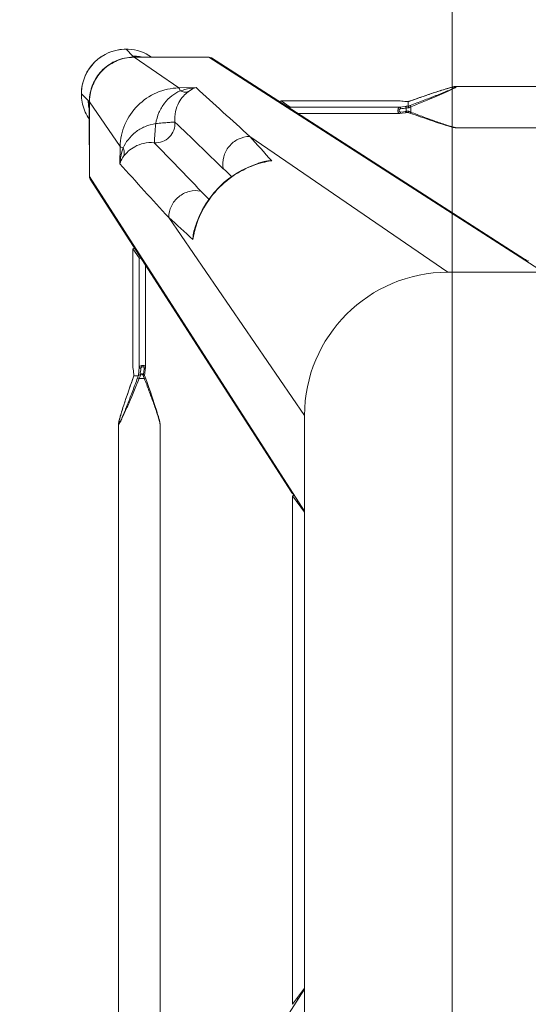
# Model space of a CAD drawing. Header units: metres. Extents: x 362935 to 596424, y 80601 to 172483.
# Tile 135 of 174: x 379489 to 379649, y 142184 to 142493. Entities that reach past the tile are written whole.
import ezdxf

# ---------------------------------------------------------------- set-up
doc = ezdxf.new("R2010")
doc.units = ezdxf.units.M
doc.layers.get('0').update_dxf_attribs({"color": 8, "lineweight": 5})
doc.layers.add('FURNITURE', color=8, linetype='Continuous', lineweight=5)

# ---------------------------------------------------------------- blocks, each defined once
blk = doc.blocks.new('SV2W-A')
at = {"linetype": 'Continuous', "lineweight": 0}
for p, q in [((-296.63, -17.09), (-296.63, -227.09)), ((-354.97, -19.68), (-354.97, -224.51)), ((-341.97, -19.68), (-341.97, -224.51)), ((-296.63, -197.09), (-364.11, -302.09)), ((-300.75, -203.05), (-363.88, -301.28)), ((-354.97, -224.5), (-354.97, -224.5)), ((-341.97, -224.5), (-341.97, -224.5)), ((-354.65, -226.06), (-354.59, -226.29)), ((-354.59, -226.29), (-354.52, -226.52)), ((-354.52, -226.52), (-354.45, -226.77)), ((-354.45, -226.77), (-354.34, -227.15)), ((-354.34, -227.15), (-354.22, -227.55)), ((-354.22, -227.55), (-354.1, -227.96)), ((-354.1, -227.96), (-353.92, -228.54)), ((-353.92, -228.54), (-353.73, -229.13)), ((-343.21, -229.14), (-343.02, -228.54)), ((-343.02, -228.54), (-342.84, -227.96)), ((-342.84, -227.96), (-342.72, -227.55)), ((-342.72, -227.55), (-342.6, -227.15)), ((-342.6, -227.15), (-342.49, -226.77)), ((-342.49, -226.77), (-342.42, -226.52)), ((-342.42, -226.52), (-342.35, -226.29)), ((-342.35, -226.29), (-342.29, -226.06)), ((-342.29, -226.06), (-342.23, -225.84)), ((-296.63, -227.09), (-339.25, -289.28)), ((-353.73, -229.13), (-353.48, -229.91)), ((-353.48, -229.91), (-353.16, -230.89)), ((-353.16, -230.89), (-352.82, -231.92)), ((-344.12, -231.92), (-343.78, -230.89)), ((-343.78, -230.89), (-343.46, -229.91)), ((-343.46, -229.91), (-343.21, -229.14)), ((-352.82, -231.92), (-352.4, -233.19)), ((-352.4, -233.19), (-351.93, -234.54)), ((-351.93, -234.54), (-351.44, -235.98)), ((-345.43, -235.77), (-344.94, -234.35)), ((-344.94, -234.35), (-344.48, -233.01)), ((-344.48, -233.01), (-344.12, -231.92)), ((-351.44, -235.98), (-350.9, -237.52)), ((-350.9, -237.52), (-350.37, -239.03)), ((-346.37, -238.44), (-345.88, -237.07)), ((-345.88, -237.07), (-345.43, -235.77)), ((-350.4, -238.93), (-350.4, -238.93)), ((-350.27, -240.63), (-350.33, -241.16)), ((-350.32, -241.12), (-350.25, -240.53)), ((-350.25, -240.47), (-350.27, -240.63)), ((-350.25, -240.47), (-350.25, -240.53)), ((-350.19, -239.73), (-350.2, -239.96)), ((-350.18, -239.56), (-350.19, -239.73)), ((-350.18, -239.58), (-350.18, -239.58)), ((-350.17, -239.59), (-348.76, -239.59)), ((-348.68, -240.53), (-348.47, -242.31)), ((-348.55, -238.76), (-346.89, -238.76)), ((-347.12, -240.18), (-348.17, -240.18)), ((-347.09, -240.52), (-347.12, -240.18)), ((-347.02, -241.07), (-347.09, -240.52)), ((-346.92, -241.96), (-347.02, -241.07)), ((-346.76, -239.58), (-346.71, -239.41)), ((-346.58, -241.43), (-346.69, -240.47)), ((-346.58, -239.03), (-346.37, -238.44)), ((-350.45, -242.25), (-350.46, -242.32)), ((-350.46, -242.32), (-350.46, -242.37)), ((-350.46, -242.37), (-350.46, -279.44)), ((-350.33, -241.16), (-350.45, -242.25)), ((-350.45, -242.31), (-350.43, -242.12)), ((-350.45, -242.25), (-350.45, -279.43)), ((-350.43, -242.12), (-350.36, -241.52)), ((-350.36, -241.52), (-350.32, -241.12)), ((-348.47, -276.63), (-348.47, -242.31)), ((-346.49, -242.25), (-346.58, -241.43)), ((-346.48, -274.2), (-346.48, -242.37)), ((-326.63, -339.57), (-221.63, -272.09)), ((-251.63, -272.09), (-313.82, -314.71)), ((-251.63, -272.09), (-41.63, -272.09)), ((-221.36, -272.09), (-226.39, -275.82)), ((-71.89, -272.09), (-66.86, -275.82)), ((-71.63, -272.09), (33.37, -339.57)), ((-350.45, -279.43), (-348.47, -276.63)), ((-325.82, -339.34), (-227.59, -276.22)), ((-226.42, -275.83), (-226.39, -275.82)), ((-226.39, -275.82), (-66.86, -275.82)), ((-226.39, -275.83), (-66.86, -275.83)), ((-66.86, -275.82), (-66.84, -275.83)), ((-350.45, -279.43), (-350.46, -279.45)), ((-331.27, -284.72), (-331.09, -285.48)), ((-331.27, -284.72), (-331.27, -284.72)), ((-364.11, -312.09), (-364.11, -302.09)), ((-354.57, -306.1), (-354.49, -311.53)), ((-309.89, -306.58), (-309.26, -306.74)), ((-309.26, -306.73), (-309.26, -306.73)), ((-364.14, -312.15), (-364.14, -325.61)), ((-354.49, -311.53), (-364.11, -325.56)), ((-364.11, -325.56), (-364.11, -312.09)), ((-252.49, -318.3), (-253.06, -318.48)), ((-252.08, -318.18), (-252.49, -318.3)), ((-251.68, -318.06), (-252.08, -318.18)), ((-250.93, -317.84), (-251.17, -317.91)), ((-250.7, -317.78), (-250.93, -317.84)), ((-249.04, -317.43), (-44.21, -317.43)), ((-249.04, -317.43), (-249.04, -317.43)), ((-260.49, -320.96), (-262.02, -321.49)), ((-259.06, -320.46), (-260.49, -320.96)), ((-257.71, -320), (-259.06, -320.46)), ((-256.44, -319.58), (-257.71, -320)), ((-255.41, -319.24), (-256.44, -319.58)), ((-254.44, -318.92), (-255.41, -319.24)), ((-253.66, -318.67), (-254.44, -318.92)), ((-253.06, -318.48), (-253.66, -318.67)), ((-303.96, -325.92), (-301.17, -323.94)), ((-266.85, -323.94), (-301.17, -323.94)), ((-266.91, -321.94), (-298.74, -321.94)), ((-264.32, -324.23), (-266.85, -323.94)), ((-264.15, -322.26), (-266.79, -321.95)), ((-264.82, -322.57), (-264.41, -322.62)), ((-264.71, -323.24), (-264.71, -322.98)), ((-264.13, -324.25), (-264.32, -324.23)), ((-264.13, -325.63), (-264.13, -324.25)), ((-262.02, -321.49), (-263.47, -322)), ((-262.77, -322.15), (-263.3, -322.35)), ((-263.3, -322.35), (-263.3, -324.01)), ((-366.61, -328.09), (-364.48, -325.96)), ((-364.3, -325.76), (-364.5, -325.96)), ((-303.98, -325.92), (-266.91, -325.92)), ((-303.98, -325.92), (-303.96, -325.92)), ((-266.79, -325.92), (-303.96, -325.92)), ((-266.91, -325.92), (-266.85, -325.92)), ((-266.79, -325.91), (-266.85, -325.92)), ((-266.85, -325.92), (-266.79, -325.92)), ((-266.06, -325.82), (-266.79, -325.91)), ((-266.79, -325.92), (-266.22, -325.85)), ((-266.22, -325.85), (-265.66, -325.79)), ((-265.66, -325.78), (-266.06, -325.82)), ((-265.66, -325.79), (-265.01, -325.71)), ((-265.26, -325.73), (-265.66, -325.78)), ((-265.07, -325.71), (-265.26, -325.73)), ((-265.01, -325.71), (-265.07, -325.71)), ((-265.01, -325.71), (-264.86, -325.69)), ((-264.12, -325.64), (-264.12, -325.64)), ((-263.52, -325.84), (-262.25, -326.29)), ((-263.47, -325.86), (-263.47, -325.86)), ((-262.25, -326.29), (-260.92, -326.76)), ((-260.92, -326.76), (-259.66, -327.2)), ((-259.66, -327.2), (-258.27, -327.67)), ((-336.06, -329.95), (-350.1, -339.57)), ((-336.06, -329.95), (-330.64, -330.03)), ((-258.27, -327.67), (-256.97, -328.11)), ((-256.97, -328.11), (-255.92, -328.46)), ((-255.92, -328.46), (-254.92, -328.79)), ((-254.92, -328.79), (-254.12, -329.05)), ((-254.12, -329.05), (-253.36, -329.29)), ((-253.36, -329.29), (-252.77, -329.48)), ((-252.77, -329.48), (-252.21, -329.65)), ((-252.21, -329.65), (-251.81, -329.77)), ((-251.81, -329.77), (-251.42, -329.88)), ((-251.42, -329.88), (-251.17, -329.95)), ((-251.17, -329.95), (-250.93, -330.02)), ((-250.93, -330.02), (-250.7, -330.09)), ((-250.7, -330.09), (-250.48, -330.15)), ((-250.48, -330.15), (-250.27, -330.2)), ((-249.04, -330.43), (-249.04, -330.43)), ((-249.04, -330.43), (-44.21, -330.43)), ((-352.63, -342.07), (-350.5, -339.94)), ((-350.14, -339.61), (-350.5, -339.96)), ((-350.1, -339.57), (-326.63, -339.57)), ((-349.88, -339.64), (-350.1, -339.64)), ((-349.47, -339.63), (-349.25, -339.62)), ((-336.69, -339.61), (-348.3, -339.61))]:
    blk.add_line(p, q, dxfattribs=at)
for points in [[(-354.97, -224.5), (-354.97, -224.55), (-354.97, -224.6), (-354.96, -224.66), (-354.95, -224.73), (-354.95, -224.79), (-354.93, -224.86), (-354.92, -224.93), (-354.91, -225.01), (-354.89, -225.09), (-354.87, -225.17), (-354.85, -225.26)], [(-354.85, -225.26), (-354.83, -225.35), (-354.81, -225.44), (-354.79, -225.54), (-354.76, -225.64), (-354.74, -225.74), (-354.71, -225.84), (-354.65, -226.06)], [(-342.23, -225.84), (-342.2, -225.74), (-342.18, -225.64), (-342.15, -225.54), (-342.13, -225.44), (-342.11, -225.35), (-342.09, -225.26), (-342.07, -225.17), (-342.05, -225.09), (-342.04, -225.01), (-342.02, -224.93), (-342.01, -224.86), (-342, -224.79), (-341.99, -224.73), (-341.98, -224.66), (-341.97, -224.6), (-341.97, -224.55), (-341.97, -224.5)], [(-350.37, -239.03), (-350.3, -239.22), (-350.23, -239.41), (-350.18, -239.58)], [(-350.2, -239.96), (-350.22, -240.17), (-350.23, -240.36), (-350.25, -240.47)], [(-346.69, -240.47), (-346.71, -240.36), (-346.72, -240.17), (-346.74, -239.96), (-346.75, -239.73), (-346.76, -239.56)], [(-346.71, -239.41), (-346.64, -239.22), (-346.58, -239.03)], [(-346.48, -242.37), (-346.48, -242.33), (-346.49, -242.25)], [(-331.09, -285.48), (-330.45, -287.6), (-329.64, -289.68), (-328.68, -291.7), (-327.56, -293.64), (-326.29, -295.5), (-324.88, -297.26), (-323.35, -298.91), (-321.69, -300.44), (-319.92, -301.84), (-318.06, -303.1), (-316.11, -304.2), (-314.09, -305.16), (-312.01, -305.95), (-309.89, -306.58)], [(-251.17, -317.91), (-251.3, -317.95), (-251.68, -318.06)], [(-249.04, -317.43), (-249.08, -317.43), (-249.14, -317.44), (-249.2, -317.44), (-249.26, -317.45), (-249.33, -317.46), (-249.4, -317.47), (-249.47, -317.48), (-249.54, -317.5), (-249.62, -317.51), (-249.71, -317.53), (-249.79, -317.55), (-249.88, -317.57), (-249.97, -317.59), (-250.07, -317.62), (-250.17, -317.64), (-250.27, -317.67), (-250.37, -317.69), (-250.48, -317.72), (-250.7, -317.78)], [(-266.79, -321.95), (-266.87, -321.94), (-266.91, -321.94)], [(-263.97, -322.18), (-264.21, -322.26), (-264.23, -322.26)], [(-263.47, -322), (-263.72, -322.09), (-263.97, -322.18)], [(-264.86, -325.69), (-264.66, -325.68), (-264.45, -325.66)], [(-264.45, -325.66), (-264.22, -325.65), (-264.1, -325.64)], [(-264.12, -325.64), (-264.1, -325.65), (-263.91, -325.71)], [(-263.91, -325.71), (-263.71, -325.78), (-263.52, -325.84)], [(-250.27, -330.2), (-250.17, -330.23), (-250.07, -330.25), (-249.97, -330.27), (-249.88, -330.3), (-249.79, -330.32)], [(-249.79, -330.32), (-249.71, -330.34), (-249.62, -330.35), (-249.54, -330.37), (-249.47, -330.38), (-249.4, -330.4), (-249.33, -330.41), (-249.26, -330.42), (-249.2, -330.42), (-249.14, -330.43), (-249.08, -330.43), (-249.04, -330.43)]]:
    blk.add_lwpolyline(points, dxfattribs=at)
for centre, radius, start, end in [((-251.63, -227.09), 45, 180, 270), ((-375.07, -247.72), 26.2, 18.5694, 19.6049), ((-373.45, -247.18), 24.49, 18.051, 18.5687), ((-367.05, -238.9), 16.88, 357.0641, 357.6759), ((-323.68, -229.64), 26.98, 200.1485, 201.6429), ((-330, -229.53), 20.72, 206.4506, 208.295), ((-322.96, -250.38), 26.6, 154.3575, 155.5098), ((-311.23, -255.95), 39.59, 154.2603, 154.433), ((-1488.38, 986.1), 1716.72, 312.01918, 312.36216), ((-303.41, -278.11), 28.55, 188.6076, 192.8248), ((-315.37, -281.05), 16.32, 184.6716, 192.9875), ((-303.14, -278.05), 28.83, 192.8187, 193.4009), ((-321.96, -282.77), 9.64, 196.6319, 205.2458), ((2352.86, -2757.36), 3652.24, 137.4859, 137.84284), ((533.51, -1130.99), 1199.48, 135.81604, 135.98775), ((6239.67, -6642.73), 9132.92, 135.992162, 136.124366), ((-362.7, -302.04), 1.4, 147.3901, 150.7628), ((-1155.71, 558.24), 1199.74, 314.01228, 314.18381), ((-6615.6, 6210.58), 9058.45, 313.875091, 314.008381), ((857.79, -1369.78), 1576.66, 137.62265, 137.99608), ((-307.31, -297.42), 9.64, 244.8369, 253.365), ((-302.59, -278.59), 28.83, 256.6036, 257.3408), ((-305.59, -290.84), 16.31, 257.0122, 265.3188), ((-302.64, -278.86), 28.56, 257.3353, 261.3875), ((-2711.65, 2300.55), 3548.12, 312.14906, 312.5165), ((-352.78, -328.05), 13.87, 145.025, 177.2496), ((-350.5, -325.9), 13.98, 167.6002, 175.417), ((-254.63, -300.3), 25.74, 248.146, 249.0892), ((-254.08, -298.87), 27.27, 249.0791, 249.8493), ((-279.2, -289.39), 36.6, 295.327, 295.7487), ((-352.71, -328.06), 13.94, 177.2323, 182.568), ((-350.56, -325.9), 13.92, 175.4148, 179.399), ((-350.65, -325.9), 13.83, 179.4023, 180.2846), ((-350.13, -325.64), 14.01, 179.8531, 180.469), ((-350.12, -325.64), 14.02, 180.4691, 181.3029), ((-350.2, -325.51), 13.91, 180.2057, 180.3862), ((-350.19, -325.51), 13.92, 180.3862, 181.002), ((-264.14, -333.63), 7.98, 96.256, 96.6642), ((-263.43, -342.54), 16.92, 92.3246, 92.9034), ((-272.22, -350.42), 26.08, 70.3973, 71.9235), ((-352.63, -328.09), 14, 179.9994, 270.0006), ((-352.6, -328.05), 14.05, 182.5915, 225.0299), ((-352.59, -328.06), 14.05, 224.9701, 267.4085), ((-350.18, -325.58), 14.02, 266.524, 268.3651), ((-350.05, -325.61), 13.96, 266.0899, 267.968), ((-350.18, -325.59), 14.02, 268.3649, 270.1468), ((-350.05, -325.64), 13.93, 267.9679, 269.7939), ((-350.43, -326.03), 13.91, 269.7212, 274.5867), ((-350.44, -325.96), 13.98, 274.583, 282.3998), ((-348.3, -363.51), 23.91, 90.0085, 90.5994), ((-352.59, -328.24), 13.87, 294.1743, 304.9746), ((-326.57, -338.16), 1.4, 299.2372, 302.6099), ((-352.6, -328.17), 13.94, 267.432, 272.7677), ((-352.6, -328.21), 13.9, 272.7783, 294.1428)]:
    blk.add_arc(centre, radius, start, end, dxfattribs=at)
for centre, major_axis, ratio, start_param, end_param in [((-298.87, -201.86), (1.5, 0.03), 0.156004, 3.141059, 4.025198), ((-224.51, -273.43), (1.01, 0), 0.981142, -2.115885, -1.570796), ((-68.75, -273.43), (1.01, 0), 0.981142, -1.570796, -1.025696), ((-347.48, -276.63), (1, 0.02), 0.16329, 2.061212, 3.021519), ((-226.39, -274.33), (0.03, 1.5), 0.156004, -4.025183, -3.141059), ((-349.46, -279.43), (1, 0.02), 0.16329, -3.139768, -2.066031), ((-301.17, -322.94), (0.02, 1), 0.16329, -3.021519, -2.061212), ((-303.96, -324.92), (0.02, 1), 0.16329, -4.217155, -3.143418), ((-336.84, -329.64), (0, 10), 0.182662, -3.059139, -3.024736)]:
    blk.add_ellipse(centre, major_axis=major_axis, ratio=ratio, start_param=start_param, end_param=end_param, dxfattribs=at)
for points, start_tangent, end_tangent in [([(-300.83, -203.62), (-300.6, -202.81)], (-0.021147, 0.999776), (0.538874, 0.842386)), ([(-300.6, -202.81), (-299.96, -202.27)], (0.538874, 0.842386), (0.916171, 0.400787)), ([(-354.97, -224.5), (-354.97, -224.46), (-354.95, -224.41), (-354.93, -224.39)], (0.004076, 0.999992), (0.999938, -0.011158)), ([(-354.87, -225.17), (-354.91, -224.95), (-354.93, -224.78), (-354.94, -224.65), (-354.92, -224.57)], (-0.204521, 0.978862), (0.588159, 0.808745)), ([(-354.93, -224.39), (-354.89, -224.41), (-354.84, -224.45), (-354.78, -224.52), (-354.71, -224.62), (-354.55, -224.87), (-354.38, -225.19), (-354.19, -225.56), (-353.99, -225.95), (-353.79, -226.37), (-353.59, -226.8), (-353.17, -227.71), (-352.75, -228.66), (-352.32, -229.63), (-351.9, -230.61), (-351.47, -231.61), (-351.05, -232.62), (-350.21, -234.65), (-349.37, -236.7), (-348.55, -238.76)], (0.999986, 0.00525), (0.369432, -0.929258)), ([(-354.92, -224.57), (-354.9, -224.56)], (0.588159, 0.808745), (0.999962, -0.008751)), ([(-354.9, -224.56), (-354.86, -224.58), (-354.81, -224.63), (-354.75, -224.71), (-354.68, -224.81), (-354.53, -225.09), (-354.36, -225.42), (-354.18, -225.8), (-354, -226.2), (-353.81, -226.63), (-353.62, -227.07), (-353.23, -227.99), (-352.84, -228.93), (-352.45, -229.9), (-352.06, -230.87), (-351.68, -231.86), (-351.29, -232.86), (-350.52, -234.87), (-349.76, -236.9), (-349.01, -238.93)], (0.999989, 0.004587), (0.344509, -0.938783)), ([(-350.4, -238.93), (-351.68, -235.28), (-352.3, -233.47), (-352.9, -231.68), (-353.48, -229.91), (-354.02, -228.19), (-354.51, -226.56), (-354.71, -225.82), (-354.87, -225.17)], (-0.335384, 0.942082), (-0.204521, 0.978862)), ([(-346.89, -238.76), (-346.14, -236.79), (-345.4, -234.83), (-344.68, -232.88), (-343.98, -230.95), (-343.32, -229.07), (-343.01, -228.16), (-342.71, -227.27), (-342.45, -226.42), (-342.21, -225.63), (-342.12, -225.28), (-342.04, -224.96), (-341.99, -224.7), (-341.97, -224.5)], (0.359834, 0.933016), (-0.001112, 0.999999)), ([(-350.25, -240.53), (-350.24, -240.46), (-350.22, -240.25)], (0.116111, 0.993236), (0.086204, 0.996277)), ([(-350.22, -240.25), (-350.21, -240.13), (-350.19, -239.76)], (0.086204, 0.996277), (0.051277, 0.998684)), ([(-350.17, -239.59), (-350.18, -239.59), (-350.18, -239.58)], (-0.999997, 0.002385), (-0.335043, 0.942203)), ([(-348.55, -238.76), (-348.86, -238.88), (-349.01, -238.93)], (-0.938767, -0.344553), (-0.925511, -0.378721)), ([(-348.75, -239.58), (-348.75, -239.59), (-348.76, -239.59)], (-0.335488, -0.942045), (-1, -0.00066)), ([(-348.24, -239.35), (-348.42, -239.4), (-348.58, -239.46), (-348.7, -239.52), (-348.75, -239.58)], (-0.983623, -0.180239), (-0.33539, -0.942079)), ([(-348.75, -239.58), (-348.74, -239.84), (-348.68, -240.53)], (0.040503, -0.999179), (0.116382, -0.993204)), ([(-348.17, -240.18), (-348.35, -240.21), (-348.52, -240.29), (-348.63, -240.4), (-348.68, -240.53)], (-0.999304, -0.037304), (-0.11549, -0.993309)), ([(-348.24, -239.35), (-348.23, -239.58), (-348.17, -240.18)], (0.045036, -0.998985), (0.139178, -0.990267)), ([(-348.17, -240.18), (-347.96, -241.96)], (0.119949, -0.99278), (0.118392, -0.992967)), ([(-347.12, -240.18), (-347.14, -240), (-347.17, -239.35)], (-0.093423, 0.995627), (-0.027573, 0.99962)), ([(-347.17, -239.35), (-346.88, -239.44), (-346.79, -239.5), (-346.76, -239.56)], (0.983418, -0.181353), (0.047174, -0.998887)), ([(-347.12, -240.18), (-346.96, -240.2), (-346.83, -240.27), (-346.74, -240.36), (-346.69, -240.47)], (0.999291, -0.037637), (0.121036, -0.992648)), ([(-346.89, -238.76), (-346.75, -238.82), (-346.63, -238.87), (-346.59, -238.89), (-346.56, -238.91), (-346.55, -238.92), (-346.54, -238.93)], (0.935298, -0.353861), (-0.311242, -0.950331)), ([(-350.46, -242.37), (-350.45, -242.31)], (0.00041, 1), (0.227044, 0.973885)), ([(-347.96, -241.96), (-348.14, -241.99), (-348.31, -242.07), (-348.42, -242.18), (-348.47, -242.31)], (-0.999565, -0.029499), (-0.115609, -0.993295)), ([(-348.47, -242.31), (-348.37, -242.49), (-348.14, -242.64), (-347.82, -242.75), (-347.43, -242.8), (-347.05, -242.77), (-346.74, -242.68), (-346.63, -242.61), (-346.54, -242.54), (-346.5, -242.46), (-346.48, -242.37)], (0.227467, -0.973786), (0.002962, 0.999996)), ([(-347.96, -241.96), (-347.91, -242.13), (-347.79, -242.28), (-347.61, -242.4), (-347.38, -242.44), (-347.16, -242.4), (-347.01, -242.28), (-346.93, -242.13), (-346.92, -241.96)], (0.118387, -0.992968), (-0.113643, 0.993522)), ([(-346.92, -241.96), (-346.76, -241.98), (-346.62, -242.05), (-346.53, -242.14), (-346.49, -242.25)], (0.999559, -0.029703), (0.119096, -0.992883)), ([(-228.16, -276.29), (-227.35, -276.06)], (0.999776, -0.021147), (0.842386, 0.538874)), ([(-227.35, -276.06), (-226.81, -275.43)], (0.842386, 0.538874), (0.400807, 0.916163)), ([(-331.19, -285.53), (-331.39, -284.77), (-331.63, -282.38)], (-0.287117, 0.957895), (0.005292, 0.999986)), ([(-309.27, -306.64), (-316.82, -303.68), (-323.3, -298.77), (-328.22, -292.29), (-331.18, -284.73)], (-0.972791, 0.231685), (-0.231761, 0.972773)), ([(-339.25, -289.28), (-338.4, -292.87), (-336.11, -295.77), (-332.81, -297.44), (-329.14, -297.57)], (0.014825, -0.99989), (0.983095, 0.183098)), ([(-364.11, -302.09), (-363.92, -301.35)], (-0.021147, 0.999776), (0.488372, 0.872635)), ([(-313.82, -314.71), (-317.4, -313.86), (-320.31, -311.57), (-321.98, -308.28), (-322.11, -304.6)], (-0.99989, 0.014824), (0.183096, 0.983095)), ([(-354.57, -306.1), (-354.37, -306.73), (-353.28, -308.6)], (0.260301, -0.965527), (0.618447, -0.785826)), ([(-354.57, -306.11), (-354.43, -307.37), (-353.53, -311.13)], (0.0867, -0.996234), (0.319704, -0.947517)), ([(-353.53, -311.13), (-353.2, -309.83), (-353.28, -308.59)], (0.373525, 0.92762), (-0.238599, 0.971118)), ([(-353.28, -308.6), (-351.91, -310.07), (-349.86, -311.51), (-347.1, -312.54), (-343.76, -312.75)], (0.62019, -0.784452), (0.995092, 0.098955)), ([(-306.92, -307.1), (-307.73, -307.07), (-310.07, -306.65)], (-0.999986, -0.005311), (-0.957888, 0.287143)), ([(-364.14, -312.15), (-364.11, -312.09)], (0.412197, 0.911095), (0.541795, 0.840511)), ([(-354.49, -311.53), (-354.36, -311.43), (-354.16, -311.33), (-353.53, -311.13)], (0.668755, 0.743483), (0.971581, 0.236707)), ([(-354.49, -311.53), (-352.98, -318.49), (-348.95, -324.41), (-343.02, -328.44), (-336.06, -329.95)], (0.01725, -0.999851), (0.999852, -0.017219)), ([(-353.53, -311.13), (-352, -313.69), (-349.7, -316.02), (-346.72, -317.78), (-343.29, -318.75)], (0.411135, -0.911574), (0.988934, -0.148359)), ([(-343.76, -312.75), (-341.22, -313.11), (-339.05, -314.51), (-337.65, -316.68), (-337.29, -319.23)], (0.997201, 0.074771), (-0.074771, -0.997201)), ([(-343.29, -318.75), (-343.48, -316.61), (-343.56, -315.62), (-343.63, -314.74), (-343.7, -313.99), (-343.73, -313.4), (-343.74, -312.97), (-343.75, -312.84), (-343.76, -312.75)], (-0.130574, 0.991439), (-0.397057, 0.917794)), ([(-249.04, -317.43), (-249.23, -317.45), (-249.48, -317.5), (-249.78, -317.57), (-250.12, -317.66), (-250.87, -317.88), (-251.69, -318.14), (-252.54, -318.42), (-253.42, -318.72), (-255.23, -319.35), (-257.09, -320.02), (-258.97, -320.71), (-260.86, -321.42), (-262.77, -322.15)], (-0.999999, 0.001275), (-0.933497, -0.358586)), ([(-343.29, -318.75), (-342.32, -322.18), (-340.56, -325.16), (-338.23, -327.47), (-335.67, -328.99)], (0.14814, -0.988966), (0.911624, -0.411025)), ([(-343.29, -318.75), (-341.15, -318.94), (-340.16, -319.02), (-339.28, -319.1), (-338.53, -319.16), (-337.93, -319.2), (-337.51, -319.2), (-337.37, -319.21), (-337.29, -319.23)], (0.991435, -0.130599), (0.917848, -0.396932)), ([(-337.29, -319.23), (-337.08, -322.56), (-336.04, -325.32), (-334.61, -327.37), (-333.13, -328.74)], (-0.098992, -0.995088), (0.78457, -0.62004)), ([(-266.85, -323.94), (-267.02, -323.83), (-267.18, -323.61), (-267.29, -323.28), (-267.33, -322.89), (-267.31, -322.51), (-267.22, -322.2), (-267.15, -322.09), (-267.08, -322.01), (-267, -321.96), (-266.91, -321.94)], (-0.973769, 0.227537), (0.999998, 0.001913)), ([(-266.5, -323.42), (-266.66, -323.37), (-266.82, -323.25), (-266.93, -323.07), (-266.98, -322.84), (-266.93, -322.62), (-266.82, -322.47), (-266.66, -322.4), (-266.5, -322.38)], (-0.992967, 0.118395), (0.99353, -0.113571)), ([(-266.85, -323.94), (-266.72, -323.88), (-266.6, -323.77), (-266.53, -323.61), (-266.5, -323.42)], (0.993295, 0.115609), (0.029499, 0.999565)), ([(-266.79, -321.95), (-266.75, -321.96), (-266.63, -322.03)], (0.992883, -0.119095), (0.700914, -0.713246)), ([(-266.63, -322.03), (-266.59, -322.07), (-266.52, -322.22)], (0.700914, -0.713246), (0.282291, -0.959329)), ([(-266.52, -322.22), (-266.5, -322.38)], (0.282291, -0.959329), (0.029703, -0.999559)), ([(-266.5, -322.38), (-264.82, -322.57)], (0.993521, -0.113646), (0.993656, -0.112462)), ([(-264.41, -323.67), (-266.5, -323.42)], (-0.992731, 0.120357), (-0.992967, 0.118392)), ([(-263.54, -322.47), (-264.17, -322.75), (-264.71, -322.98)], (-0.903956, -0.427625), (-0.939721, -0.341942)), ([(-264.71, -322.98), (-264.48, -322.71), (-264.41, -322.62)], (0.667444, 0.74466), (0.662044, 0.749465)), ([(-264.71, -323.24), (-264.05, -323.61), (-263.3, -324.01)], (0.857811, -0.513965), (0.89551, -0.445042)), ([(-264.41, -323.67), (-264.71, -323.24)], (-0.5842, 0.81161), (-0.594033, 0.804441)), ([(-264.36, -322.56), (-264.41, -322.62)], (-0.522581, -0.85259), (-0.662043, -0.749465)), ([(-264.41, -323.67), (-264.29, -323.99), (-264.21, -324.19)], (0.584199, -0.81161), (0.839827, -0.542855)), ([(-264.23, -322.26), (-264.27, -322.29), (-264.28, -322.32), (-264.29, -322.36), (-264.31, -322.45), (-264.36, -322.56)], (-0.95039, -0.311061), (-0.522581, -0.85259)), ([(-264.21, -324.19), (-264.15, -324.23), (-264.14, -324.24), (-264.13, -324.25)], (0.839827, -0.542855), (-0.000004, -1)), ([(-263.3, -322.35), (-263.36, -322.21), (-263.41, -322.1), (-263.43, -322.06), (-263.45, -322.03), (-263.46, -322.01), (-263.47, -322)], (-0.353863, 0.935297), (-0.9503, -0.311336)), ([(-263.3, -324.01), (-263.41, -324.32), (-263.47, -324.47)], (-0.344552, -0.938767), (-0.378696, -0.925521)), ([(-263.47, -324.47), (-261.44, -325.22), (-259.41, -325.98), (-257.4, -326.75), (-256.4, -327.14), (-255.41, -327.53), (-254.43, -327.92), (-253.47, -328.31), (-252.52, -328.69), (-251.61, -329.08), (-251.17, -329.27), (-250.74, -329.46), (-250.34, -329.65), (-249.96, -329.82), (-249.63, -329.99), (-249.35, -330.15), (-249.25, -330.21), (-249.17, -330.27), (-249.12, -330.32), (-249.1, -330.36)], (0.938783, -0.344508), (-0.005917, -0.999982)), ([(-263.3, -324.01), (-261.24, -324.84), (-259.19, -325.67), (-257.15, -326.51), (-256.15, -326.94), (-255.15, -327.36), (-254.16, -327.79), (-253.19, -328.21), (-252.25, -328.63), (-251.34, -329.05), (-250.9, -329.26), (-250.49, -329.46), (-250.09, -329.65), (-249.73, -329.84), (-249.41, -330.02), (-249.16, -330.17), (-249.06, -330.24), (-248.99, -330.3), (-248.94, -330.35), (-248.93, -330.39)], (0.929258, -0.36943), (-0.007184, -0.999974)), ([(-364.27, -325.72), (-364.3, -325.76)], (-0.366739, -0.930324), (-0.707107, -0.707107)), ([(-364.14, -324.81), (-364.21, -325.4), (-364.24, -325.6), (-364.27, -325.72)], (-0.105593, -0.994409), (-0.366739, -0.930324)), ([(-364.14, -325.61), (-364.11, -325.56)], (0.545324, 0.838225), (0.677451, 0.735568)), ([(-351.03, -339.58), (-356.03, -338.32), (-360.24, -335.33), (-363.07, -331.01), (-364.14, -325.96)], (-0.99816, 0.060632), (-0.022737, 0.999741)), ([(-351, -339.54), (-356.02, -338.23), (-360.23, -335.19), (-363.05, -330.83), (-364.11, -325.75)], (-0.997672, 0.068188), (-0.017487, 0.999847)), ([(-266.85, -325.92), (-266.91, -325.92)], (-0.973777, -0.227505), (-1, -0.000171)), ([(-264.29, -325.65), (-264.49, -325.66), (-265.01, -325.7)], (-0.998714, -0.050704), (-0.994039, -0.10903)), ([(-264.12, -325.64), (-264.12, -325.64), (-264.13, -325.63)], (-0.942053, 0.335465), (-0.000699, 1)), ([(-249.71, -330.33), (-250.36, -330.17), (-251.11, -329.97), (-252.73, -329.48), (-254.45, -328.94), (-256.22, -328.36), (-258.01, -327.76), (-259.82, -327.14), (-263.47, -325.86)], (-0.978676, 0.205408), (-0.942082, 0.335383)), ([(-335.67, -328.99), (-335.86, -329.62), (-335.96, -329.82), (-336.06, -329.95)], (-0.236709, -0.97158), (-0.743483, -0.668755)), ([(-335.67, -328.99), (-334.36, -328.66), (-333.13, -328.74)], (0.927588, 0.373604), (0.971005, -0.239059)), ([(-335.67, -328.99), (-334.42, -329.37), (-330.64, -330.03)], (0.947516, -0.319709), (0.996233, -0.086715)), ([(-333.13, -328.74), (-332.51, -329.19), (-330.64, -330.03)], (0.785832, -0.61844), (0.965483, -0.260466)), ([(-249.3, -330.4), (-249.39, -330.39), (-249.71, -330.33)], (-0.995831, 0.091221), (-0.978676, 0.205408)), ([(-249.1, -330.36), (-249.15, -330.4), (-249.22, -330.4), (-249.3, -330.4)], (0.008398, -0.999965), (-0.995831, 0.091221)), ([(-248.93, -330.39), (-248.94, -330.41), (-248.97, -330.43), (-249.04, -330.43)], (0.010617, -0.999944), (-0.999988, -0.004823)), ([(-350.1, -339.57), (-350.14, -339.61)], (-0.710876, -0.703317), (-0.853614, -0.520906)), ([(-349.9, -339.64), (-349.81, -339.64), (-349.47, -339.63)], (0.999996, 0.002901), (0.999481, 0.032219)), ([(-349.25, -339.62), (-349.09, -339.62), (-348.55, -339.61)], (0.999498, 0.031694), (0.999947, 0.010313)), ([(-326.63, -339.57), (-325.89, -339.39)], (0.999776, -0.021147), (0.872635, 0.488372))]:
    blk.add_spline(points, degree=3, dxfattribs=dict(at, start_tangent=start_tangent, end_tangent=end_tangent))

msp = doc.modelspace()

# ---------------------------------------------------------------- linework, layer by layer
at = {"layer": 'FURNITURE'}
msp.add_lwpolyline([(380900.76, 139821.26), (380900.76, 140275.26), (379624.64, 140275.26), (379624.64, 142628.76), (379170.63, 142628.76), (379170.64, 139821.26)], close=True, dxfattribs=at)

# ---------------------------------------------------------------- block references
at = {"layer": 'FURNITURE', "rotation": 270}
msp.add_blockref('SV2W-A', (379850.46, 142117.47), dxfattribs=at)

doc.saveas('drawing.dxf')
